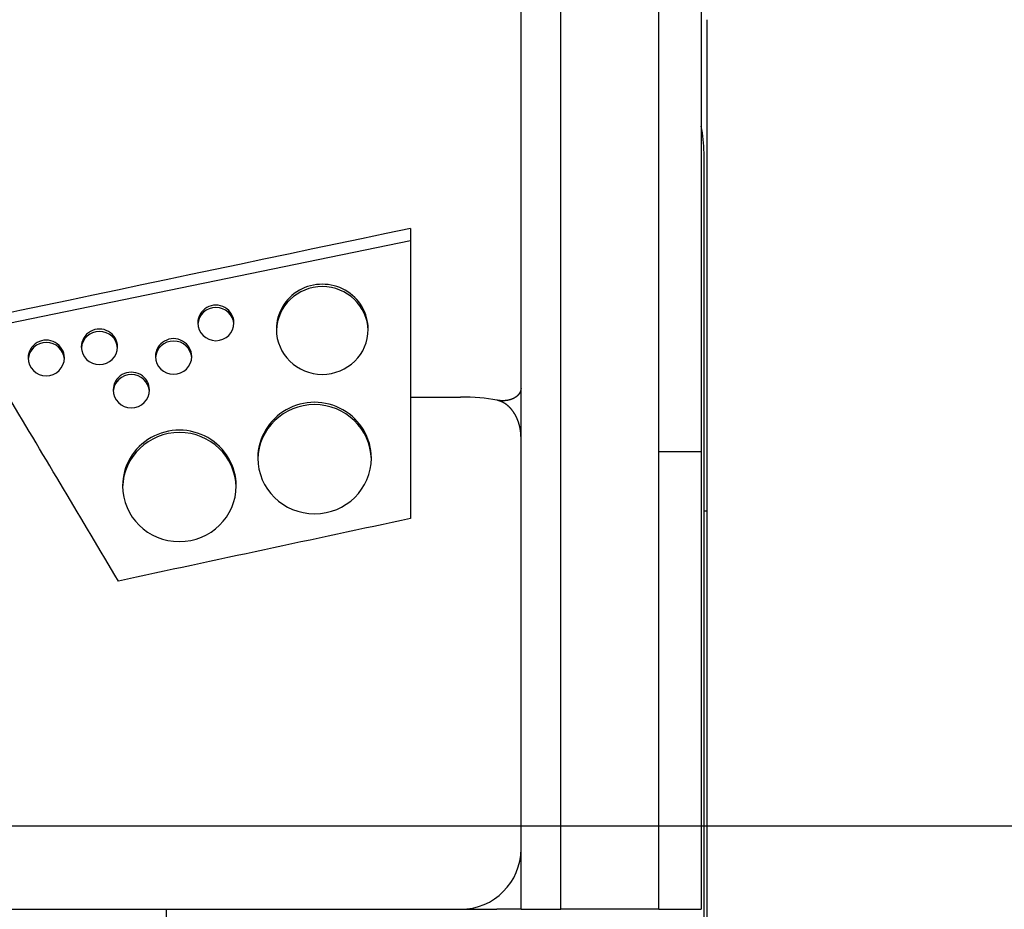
# Model space of a CAD drawing. Extents: x -4168 to 80734, y 199 to 57500.
# Tile 14 of 71: x 2199 to 3014, y 1952 to 2688. Entities that reach past the tile are written whole.
import ezdxf

# ---------------------------------------------------------------- set-up
doc = ezdxf.new("R2010")
doc.units = 0
doc.layers.get('0').update_dxf_attribs({"linetype": 'CONTINUOUS'})

msp = doc.modelspace()

# ---------------------------------------------------------------- linework, layer by layer
at = {"color": 104, "linetype": 'Continuous'}
for p, q in [((2762.97, 2771.8), (2762.97, 2330.6)), ((2727.97, 1951.8), (2727.97, 2769.75)), ((2613.97, 2383.15), (2613.97, 2755.94)), ((2646.97, 1951.8), (2646.97, 2756.7)), ((2767.97, 2281.7), (2767.97, 2688.09)), ((2765.47, 1932.8), (2765.47, 2577.8)), ((2522.47, 2515.34), (2522.47, 2375.8)), ((2522.47, 2505.04), (1876.99, 2372.46)), ((2613.97, 1951.8), (2613.97, 2383.15)), ((2522.47, 2375.8), (2522.47, 2275.2)), ((2522.47, 2375.8), (2563.97, 2375.8)), ((2727.97, 2330.6), (2762.97, 2330.6)), ((2762.97, 2330.6), (2762.97, 1951.8)), ((2765.47, 2281.7), (2767.97, 2281.7)), ((2767.97, 1747.8), (2767.97, 2281.7)), ((2613.97, 2216.2), (2613.97, 2216.13)), ((-26.23, 1951.8), (2563.97, 1951.8)), ((2320.47, 1932.8), (2320.47, 1951.8)), ((2564.17, 1951.8), (2593.97, 1951.8)), ((2613.97, 1951.8), (2593.97, 1951.8)), ((2613.97, 1951.8), (2646.97, 1951.8)), ((2727.97, 1951.8), (2646.97, 1951.8)), ((2727.97, 1951.8), (2762.97, 1951.8))]:
    msp.add_line(p, q, dxfattribs=at)
at = {"color": 130, "linetype": 'Continuous'}
msp.add_line((1545.97, 2020.8), (3445.97, 2020.8), dxfattribs=at)
at = {"color": 104, "linetype": 'Continuous'}
for centre, radius, start, end in [((2665.47, 2577.8), 100, 0.00002, 12.83854), ((71678.58, -326880.75), 336577.41, 101.856936, 101.969465), ((-29475.1, -16621.45), 36926.4, 30.686272, 30.96152), ((70481.12, -315908.56), 325360.24, 102.056258, 102.099803), ((2563.97, 2001.8), 50, 270, 0)]:
    msp.add_arc(centre, radius, start, end, dxfattribs=at)
for centre, major_axis, ratio, start_param, end_param in [((2449.47, 2431.85), (38, 0), 0.98113, 0, 3.141593), ((2449.47, 2429.91), (38, 0), 0.98113, 0.025935, 3.115665), ((2361.37, 2437.14), (15, 0), 0.98113, 0, 3.141593), ((2361.37, 2435.21), (15, 0), 0.98113, 0.065726, 3.075874), ((2361.37, 2437.14), (15, 0), 0.98113, 3.141593, 6.283185), ((2264.97, 2417.32), (15, 0), 0.98113, 0, 3.141593), ((2264.97, 2415.39), (15, 0), 0.98113, 0.065726, 3.075874), ((2449.47, 2431.85), (38, 0), 0.98113, 3.141593, 6.283185), ((2220.97, 2408.13), (15, 0), 0.98113, 0, 3.141593), ((2220.97, 2406.2), (15, 0), 0.98113, 0.065726, 3.075874), ((2326.37, 2409.38), (15, 0), 0.98113, 0, 3.141593), ((2326.37, 2407.44), (15, 0), 0.98113, 0.065726, 3.075874), ((2264.97, 2417.32), (15, 0), 0.98113, 3.141593, 6.283185), ((2220.97, 2408.13), (15, 0), 0.98113, 3.141593, 6.283185), ((2326.37, 2409.38), (15, 0), 0.98113, 3.141593, 6.283185), ((2291.37, 2381.61), (15, 0), 0.98113, 0, 3.141593), ((2291.37, 2379.68), (15, 0), 0.98113, 0.065726, 3.075874), ((2291.37, 2381.61), (15, 0), 0.98113, 3.141593, 6.283185), ((2563.96, 2362.63), (49.99, 0), 0.263254, 0.927025, 1.570663), ((2563.96, 2362.63), (50, 0), 0.263281, 0.927029, 1.570591), ((2443.07, 2325.29), (47, 0), 0.98113, 0, 3.141593), ((2443.07, 2323.36), (47, 0), 0.98113, 0.020969, 3.120631), ((2331.17, 2302.24), (47, 0), 0.98113, 0, 3.141593), ((2331.17, 2300.3), (47, 0), 0.98113, 0.020969, 3.120631), ((2443.07, 2325.29), (47, 0), 0.98113, 3.141593, 6.283185), ((2331.17, 2302.24), (47, 0), 0.98113, 3.141593, 6.283185)]:
    msp.add_ellipse(centre, major_axis=major_axis, ratio=ratio, start_param=start_param, end_param=end_param, dxfattribs=at)
for points, knots in [([(2613.97, 2383.15), (2613.97, 2383.1), (2613.97, 2382.99), (2613.96, 2382.84), (2613.95, 2382.7), (2613.94, 2382.56), (2613.93, 2382.43), (2613.92, 2382.31), (2613.91, 2382.19), (2613.89, 2382.07), (2613.87, 2381.95), (2613.85, 2381.82), (2613.82, 2381.68), (2613.79, 2381.54), (2613.76, 2381.39), (2613.72, 2381.24), (2613.68, 2381.08), (2613.63, 2380.93), (2613.58, 2380.77), (2613.53, 2380.62), (2613.47, 2380.47), (2613.42, 2380.31), (2613.35, 2380.16), (2613.29, 2380.01), (2613.22, 2379.86), (2613.15, 2379.71), (2613.07, 2379.56), (2612.99, 2379.41), (2612.91, 2379.26), (2612.82, 2379.11), (2612.74, 2378.97), (2612.64, 2378.82), (2612.55, 2378.67), (2612.45, 2378.53), (2612.35, 2378.39), (2612.24, 2378.24), (2612.13, 2378.1), (2612.02, 2377.96), (2611.91, 2377.82), (2611.79, 2377.68), (2611.67, 2377.54), (2611.54, 2377.41), (2611.41, 2377.27), (2611.28, 2377.14), (2611.15, 2377.01), (2611.01, 2376.87), (2610.87, 2376.74), (2610.73, 2376.61), (2610.58, 2376.49), (2610.43, 2376.36), (2610.27, 2376.23), (2610.12, 2376.11), (2609.96, 2375.99), (2609.79, 2375.87), (2609.63, 2375.75), (2609.46, 2375.63), (2609.28, 2375.52), (2609.11, 2375.4), (2608.93, 2375.29), (2608.74, 2375.18), (2608.56, 2375.07), (2608.37, 2374.97), (2608.18, 2374.86), (2607.98, 2374.76), (2607.79, 2374.66), (2607.59, 2374.56), (2607.38, 2374.46), (2607.18, 2374.37), (2606.97, 2374.27), (2606.75, 2374.18), (2606.54, 2374.1), (2606.32, 2374.01), (2606.1, 2373.93), (2605.87, 2373.84), (2605.65, 2373.76), (2605.42, 2373.69), (2605.18, 2373.61), (2604.95, 2373.54), (2604.71, 2373.47), (2604.47, 2373.41), (2604.22, 2373.34), (2603.98, 2373.28), (2603.73, 2373.22), (2603.48, 2373.17), (2603.22, 2373.11), (2602.97, 2373.06), (2602.71, 2373.02), (2602.45, 2372.97), (2602.18, 2372.93), (2601.91, 2372.89), (2601.65, 2372.86), (2601.37, 2372.82), (2601.1, 2372.8), (2600.82, 2372.77), (2600.55, 2372.75), (2600.27, 2372.73), (2599.98, 2372.71), (2599.7, 2372.7), (2599.41, 2372.69), (2599.12, 2372.68), (2598.83, 2372.68), (2598.54, 2372.68), (2598.24, 2372.69), (2597.95, 2372.7), (2597.65, 2372.71), (2597.35, 2372.73), (2597.05, 2372.75), (2596.75, 2372.77), (2596.44, 2372.8), (2596.14, 2372.83), (2595.83, 2372.86), (2595.52, 2372.9), (2595.21, 2372.95), (2594.9, 2372.99), (2594.59, 2373.05), (2594.28, 2373.1), (2594.07, 2373.14), (2593.97, 2373.16)], [0, 0, 0, 0, 0.156252, 0.307929, 0.45232, 0.588559, 0.717293, 0.840369, 0.9605, 1.080836, 1.204527, 1.334303, 1.472062, 1.618466, 1.77263, 1.931829, 2.092382, 2.253485, 2.415177, 2.577499, 2.740488, 2.904185, 3.068627, 3.233852, 3.399895, 3.566795, 3.734586, 3.903304, 4.072982, 4.243656, 4.415357, 4.58812, 4.761975, 4.936954, 5.113088, 5.290407, 5.468941, 5.648717, 5.829764, 6.01211, 6.195782, 6.380806, 6.567207, 6.75501, 6.94424, 7.134921, 7.327075, 7.520725, 7.715893, 7.9126, 8.110867, 8.310715, 8.512162, 8.715227, 8.91993, 9.126287, 9.334316, 9.544034, 9.755456, 9.968599, 10.183478, 10.400106, 10.618499, 10.838669, 11.06063, 11.284395, 11.509974, 11.737381, 11.966625, 12.197718, 12.43067, 12.66549, 12.902188, 13.140772, 13.381252, 13.623635, 13.867929, 14.11414, 14.362277, 14.612344, 14.864346, 15.118285, 15.374165, 15.631988, 15.891754, 16.153466, 16.417123, 16.682725, 16.950272, 17.219763, 17.491196, 17.764568, 18.039877, 18.317119, 18.596289, 18.877384, 19.160396, 19.445321, 19.732151, 20.020878, 20.311494, 20.60399, 20.898356, 21.194581, 21.492653, 21.792561, 22.094291, 22.397828, 22.703159, 23.010266, 23.319139, 23.629777, 23.942162, 24.256266, 24.572054, 24.889496, 25.208575, 25.208575, 25.208575, 25.208575]), ([(2613.97, 2342.06), (2613.97, 2342.16), (2613.97, 2342.36), (2613.96, 2342.65), (2613.96, 2342.93), (2613.95, 2343.21), (2613.94, 2343.48), (2613.93, 2343.73), (2613.92, 2343.98), (2613.91, 2344.23), (2613.9, 2344.47), (2613.88, 2344.71), (2613.87, 2344.96), (2613.85, 2345.22), (2613.83, 2345.48), (2613.8, 2345.76), (2613.78, 2346.04), (2613.75, 2346.34), (2613.72, 2346.63), (2613.68, 2346.93), (2613.65, 2347.23), (2613.61, 2347.53), (2613.57, 2347.83), (2613.52, 2348.12), (2613.48, 2348.42), (2613.43, 2348.72), (2613.38, 2349.01), (2613.33, 2349.31), (2613.28, 2349.61), (2613.22, 2349.9), (2613.16, 2350.2), (2613.1, 2350.49), (2613.04, 2350.79), (2612.97, 2351.08), (2612.91, 2351.37), (2612.84, 2351.67), (2612.77, 2351.96), (2612.69, 2352.25), (2612.61, 2352.55), (2612.54, 2352.84), (2612.46, 2353.13), (2612.37, 2353.42), (2612.29, 2353.71), (2612.2, 2354), (2612.11, 2354.28), (2612.02, 2354.57), (2611.92, 2354.86), (2611.82, 2355.15), (2611.72, 2355.43), (2611.62, 2355.72), (2611.52, 2356), (2611.41, 2356.29), (2611.3, 2356.57), (2611.19, 2356.85), (2611.08, 2357.13), (2610.96, 2357.41), (2610.84, 2357.69), (2610.72, 2357.97), (2610.6, 2358.25), (2610.47, 2358.53), (2610.34, 2358.8), (2610.21, 2359.08), (2610.08, 2359.35), (2609.94, 2359.63), (2609.8, 2359.9), (2609.66, 2360.17), (2609.51, 2360.44), (2609.37, 2360.71), (2609.22, 2360.97), (2609.07, 2361.24), (2608.91, 2361.51), (2608.76, 2361.77), (2608.6, 2362.03), (2608.43, 2362.29), (2608.27, 2362.55), (2608.1, 2362.81), (2607.93, 2363.07), (2607.76, 2363.32), (2607.58, 2363.58), (2607.4, 2363.83), (2607.22, 2364.08), (2607.04, 2364.33), (2606.85, 2364.57), (2606.66, 2364.82), (2606.47, 2365.06), (2606.27, 2365.3), (2606.07, 2365.54), (2605.87, 2365.78), (2605.66, 2366.02), (2605.46, 2366.25), (2605.25, 2366.48), (2605.03, 2366.71), (2604.82, 2366.94), (2604.6, 2367.16), (2604.38, 2367.38), (2604.15, 2367.6), (2603.92, 2367.82), (2603.69, 2368.04), (2603.46, 2368.25), (2603.22, 2368.46), (2602.98, 2368.66), (2602.73, 2368.87), (2602.49, 2369.07), (2602.24, 2369.27), (2601.98, 2369.46), (2601.73, 2369.65), (2601.47, 2369.84), (2601.2, 2370.02), (2600.94, 2370.21), (2600.67, 2370.38), (2600.4, 2370.56), (2600.12, 2370.73), (2599.84, 2370.89), (2599.56, 2371.06), (2599.28, 2371.22), (2598.99, 2371.37), (2598.7, 2371.52), (2598.4, 2371.67), (2598.1, 2371.81), (2597.8, 2371.94), (2597.5, 2372.07), (2597.19, 2372.2), (2596.88, 2372.32), (2596.57, 2372.44), (2596.25, 2372.55), (2595.94, 2372.65), (2595.61, 2372.75), (2595.29, 2372.85), (2594.96, 2372.94), (2594.63, 2373.02), (2594.3, 2373.09), (2594.08, 2373.14), (2593.97, 2373.16)], [0, 0, 0, 0, 0.298959, 0.59317, 0.879233, 1.155238, 1.420704, 1.676469, 1.924489, 2.167599, 2.409166, 2.652738, 2.901607, 3.15833, 3.424727, 3.701656, 3.988707, 4.283904, 4.58355, 4.883877, 5.184254, 5.484684, 5.785167, 6.085707, 6.386305, 6.686964, 6.987686, 7.288474, 7.589329, 7.890256, 8.191255, 8.49233, 8.793483, 9.094717, 9.396035, 9.69744, 9.998934, 10.300521, 10.602203, 10.903983, 11.205865, 11.507851, 11.809944, 12.112149, 12.414467, 12.716903, 13.019459, 13.32214, 13.624948, 13.927887, 14.230961, 14.534173, 14.837528, 15.141029, 15.44468, 15.748486, 16.05245, 16.356577, 16.660871, 16.965336, 17.269978, 17.5748, 17.879807, 18.185005, 18.490399, 18.795994, 19.101794, 19.407807, 19.714036, 20.020489, 20.32717, 20.634086, 20.941242, 21.248645, 21.556301, 21.864217, 22.172398, 22.480852, 22.789584, 23.098603, 23.407916, 23.717528, 24.027448, 24.337684, 24.648244, 24.959135, 25.270365, 25.581945, 25.893883, 26.206188, 26.51887, 26.83194, 27.145408, 27.459286, 27.773586, 28.08832, 28.403502, 28.719146, 29.035266, 29.351881, 29.669012, 29.986679, 30.304902, 30.623697, 30.943083, 31.263076, 31.583692, 31.904946, 32.226854, 32.54943, 32.872688, 33.196644, 33.521312, 33.846707, 34.172845, 34.49974, 34.82741, 35.15587, 35.485139, 35.815236, 36.146179, 36.47799, 36.81069, 37.144303, 37.478854, 37.814369, 38.150877, 38.488416, 38.827037, 39.166756, 39.507569, 39.849482, 39.849482, 39.849482, 39.849482])]:
    msp.add_open_spline(points, degree=3, knots=knots, dxfattribs=at)

doc.saveas('drawing.dxf')
